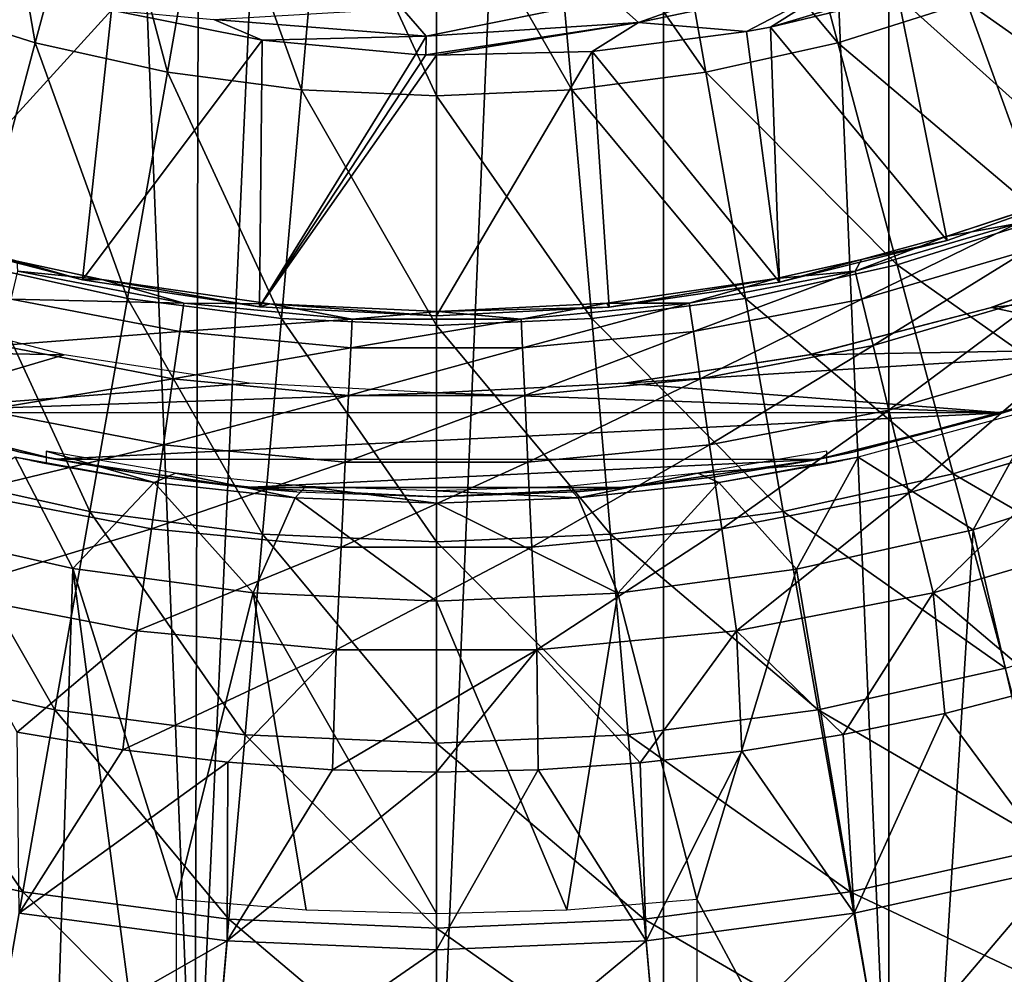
# Model space of a CAD drawing. Header units: millimetres. Extents: x -208 to -25, y 23 to 205.
# Tile 227 of 256: x -121 to -111, y 90 to 100. Entities that reach past the tile are written whole.
import ezdxf

# ---------------------------------------------------------------- set-up
doc = ezdxf.new("R2010")
doc.units = ezdxf.units.MM
doc.header["$LTSCALE"] = 65.185185
for name, color, linetype in [('1', 7, 'CONTINUOUS'), ('2', 7, 'CONTINUOUS'), ('3', 7, 'CONTINUOUS'), ('31', 7, 'CONTINUOUS'), ('32', 7, 'CONTINUOUS'), ('34', 7, 'CONTINUOUS'), ('4', 7, 'CONTINUOUS'), ('5', 7, 'CONTINUOUS'), ('521', 7, 'CONTINUOUS'), ('522', 7, 'CONTINUOUS'), ('524', 7, 'CONTINUOUS'), ('525', 7, 'CONTINUOUS'), ('526', 7, 'CONTINUOUS'), ('527', 7, 'CONTINUOUS'), ('546', 7, 'CONTINUOUS'), ('6', 7, 'CONTINUOUS')]:
    doc.layers.add(name, color=color, linetype=linetype)

msp = doc.modelspace()

# ---------------------------------------------------------------- linework, layer by layer
at = {"layer": '1', "linetype": 'Continuous'}
for points in [[(-109.3432, 96.4645, 4.24), (-111.0782, 95.843, 4.24), (-110.7649, 95.9411, -39.76), (-109.3432, 96.4645, 4.24)], [(-110.7649, 95.9411, -39.76), (-111.0782, 95.843, 4.24), (-112.5237, 95.4665, -23.26), (-110.7649, 95.9411, -39.76)], [(-112.5237, 95.4665, -39.76), (-110.7649, 95.9411, -39.76), (-112.5237, 95.4665, -23.26), (-112.5237, 95.4665, -39.76)], [(-111.0782, 95.843, 4.24), (-112.8649, 95.3955, 4.24), (-112.5237, 95.4665, -23.26), (-111.0782, 95.843, 4.24)], [(-112.5237, 95.4665, -23.26), (-112.8649, 95.3955, 4.24), (-113.8455, 95.2271, -23.26), (-112.5237, 95.4665, -23.26)], [(-112.8649, 95.3955, 4.24), (-114.6831, 95.1254, 4.24), (-113.8455, 95.2271, -23.26), (-112.8649, 95.3955, 4.24)], [(-113.8455, 95.2271, -23.26), (-114.6831, 95.1254, 4.24), (-115.1812, 95.083, -23.26), (-113.8455, 95.2271, -23.26)], [(-114.6831, 95.1254, 4.24), (-116.5237, 95.0348, 4.24), (-115.1812, 95.083, -23.26), (-114.6831, 95.1254, 4.24)], [(-115.1812, 95.083, -23.26), (-116.5237, 95.0348, 4.24), (-116.5237, 95.0348, -23.26), (-115.1812, 95.083, -23.26)]]:
    msp.add_3dface(points, dxfattribs=at)
at = {"layer": '2', "linetype": 'Continuous'}
for points in [[(-122.2739, 95.9383, -39.76), (-120.5237, 95.4665, -39.76), (-121.9821, 95.847, 4.24), (-122.2739, 95.9383, -39.76)], [(-120.5237, 95.4665, -39.76), (-120.5237, 95.4665, -23.26), (-121.9821, 95.847, 4.24), (-120.5237, 95.4665, -39.76)], [(-121.9821, 95.847, 4.24), (-120.5237, 95.4665, -23.26), (-120.1908, 95.3972, 4.24), (-121.9821, 95.847, 4.24)], [(-120.5237, 95.4665, -23.26), (-119.2018, 95.2271, -23.26), (-120.1908, 95.3972, 4.24), (-120.5237, 95.4665, -23.26)], [(-120.1908, 95.3972, 4.24), (-119.2018, 95.2271, -23.26), (-118.3681, 95.1258, 4.24), (-120.1908, 95.3972, 4.24)], [(-119.2018, 95.2271, -23.26), (-117.8662, 95.083, -23.26), (-118.3681, 95.1258, 4.24), (-119.2018, 95.2271, -23.26)], [(-116.5237, 95.0348, -23.26), (-116.5237, 95.0348, 4.24), (-118.3681, 95.1258, 4.24), (-116.5237, 95.0348, -23.26)], [(-117.8662, 95.083, -23.26), (-116.5237, 95.0348, -23.26), (-118.3681, 95.1258, 4.24), (-117.8662, 95.083, -23.26)]]:
    msp.add_3dface(points, dxfattribs=at)
at = {"layer": '3', "linetype": 'Continuous'}
for points in [[(-109.5177, 97.476, -4.76), (-111.2041, 96.8507, -4.76), (-111.1915, 96.8547, 4.24), (-109.5177, 97.476, -4.76)], [(-109.5004, 97.4837, 4.24), (-109.5177, 97.476, -4.76), (-111.1915, 96.8547, 4.24), (-109.5004, 97.4837, 4.24)], [(-111.2041, 96.8507, -4.76), (-112.9464, 96.3991, -4.76), (-112.9389, 96.4008, 4.24), (-111.2041, 96.8507, -4.76)], [(-111.1915, 96.8547, 4.24), (-111.2041, 96.8507, -4.76), (-112.9389, 96.4008, 4.24), (-111.1915, 96.8547, 4.24)], [(-112.9464, 96.3991, -4.76), (-114.7258, 96.1261, -4.76), (-114.7192, 96.1269, 4.24), (-112.9464, 96.3991, -4.76)], [(-112.9389, 96.4008, 4.24), (-112.9464, 96.3991, -4.76), (-114.7192, 96.1269, 4.24), (-112.9389, 96.4008, 4.24)], [(-116.5237, 96.0348, -4.76), (-116.5237, 96.0348, 4.24), (-114.7192, 96.1269, 4.24), (-116.5237, 96.0348, -4.76)], [(-114.7258, 96.1261, -4.76), (-116.5237, 96.0348, -4.76), (-114.7192, 96.1269, 4.24), (-114.7258, 96.1261, -4.76)]]:
    msp.add_3dface(points, dxfattribs=at)
at = {"layer": '31', "linetype": 'Continuous'}
for points in [[(-120.2737, 95.3569, -39.4605), (-119.2355, 95.1731, -39.76), (-120.2737, 95.4745, -26.2556), (-120.2737, 95.3569, -39.4605)], [(-120.2737, 95.4745, -26.2556), (-119.2355, 95.1731, -39.76), (-119.0331, 95.2636, -26.2556), (-120.2737, 95.4745, -26.2556)], [(-120.5737, 95.4178, -39.76), (-119.2355, 95.1731, -39.76), (-120.4963, 95.401, -39.7499), (-120.5737, 95.4178, -39.76)], [(-120.4963, 95.401, -39.7499), (-119.2355, 95.1731, -39.76), (-120.4228, 95.3855, -39.7193), (-120.4963, 95.401, -39.7499)], [(-120.4228, 95.3855, -39.7193), (-119.2355, 95.1731, -39.76), (-120.3615, 95.3731, -39.6721), (-120.4228, 95.3855, -39.7193)], [(-120.3615, 95.3731, -39.6721), (-119.2355, 95.1731, -39.76), (-120.3142, 95.3638, -39.6105), (-120.3615, 95.3731, -39.6721)], [(-120.3142, 95.3638, -39.6105), (-119.2355, 95.1731, -39.76), (-120.2837, 95.3582, -39.5371), (-120.3142, 95.3638, -39.6105)], [(-120.2837, 95.3582, -39.5371), (-119.2355, 95.1731, -39.76), (-120.2737, 95.3569, -39.4605), (-120.2837, 95.3582, -39.5371)], [(-119.2355, 95.1731, -39.76), (-117.8831, 95.0258, -39.76), (-119.0331, 95.2636, -26.2556), (-119.2355, 95.1731, -39.76)], [(-119.0331, 95.2636, -26.2556), (-117.8831, 95.0258, -39.76), (-117.7813, 95.1368, -26.2556), (-119.0331, 95.2636, -26.2556)], [(-117.8831, 95.0258, -39.76), (-116.5237, 94.9766, -39.76), (-117.7813, 95.1368, -26.2556), (-117.8831, 95.0258, -39.76)], [(-116.5237, 94.9766, -39.76), (-116.5237, 95.0944, -26.2556), (-117.7813, 95.1368, -26.2556), (-116.5237, 94.9766, -39.76)]]:
    msp.add_3dface(points, dxfattribs=at)
at = {"layer": '32', "linetype": 'Continuous'}
for points in [[(-111.3677, 94.7199, -148.76), (-109.7056, 87.5729, -148.76), (-109.7135, 95.2463, -148.76), (-111.3677, 94.7199, -148.76)], [(-120.0199, 94.3468, -148.76), (-121.7334, 94.7348, -148.76), (-120.2585, 86.9599, -148.76), (-120.0199, 94.3468, -148.76)], [(-121.7334, 94.7348, -148.76), (-121.4792, 87.1582, -148.76), (-120.2585, 86.9599, -148.76), (-121.7334, 94.7348, -148.76)], [(-113.0658, 94.34, -148.76), (-111.8423, 87.1087, -148.76), (-111.3677, 94.7199, -148.76), (-113.0658, 94.34, -148.76)], [(-111.8423, 87.1087, -148.76), (-109.7056, 87.5729, -148.76), (-111.3677, 94.7199, -148.76), (-111.8423, 87.1087, -148.76)], [(-120.0199, 94.3468, -148.76), (-120.2585, 86.9599, -148.76), (-119.0237, 86.8163, -148.76), (-120.0199, 94.3468, -148.76)], [(-118.2855, 94.114, -148.76), (-120.0199, 94.3468, -148.76), (-119.0237, 91.1726, -148.76), (-118.2855, 94.114, -148.76)], [(-120.0199, 94.3468, -148.76), (-119.0237, 86.8163, -148.76), (-119.0237, 91.1726, -148.76), (-120.0199, 94.3468, -148.76)], [(-113.0658, 94.34, -148.76), (-114.7833, 94.1119, -148.76), (-114.0237, 91.1726, -148.76), (-113.0658, 94.34, -148.76)], [(-111.8423, 87.1087, -148.76), (-113.0658, 94.34, -148.76), (-114.0237, 91.1726, -148.76), (-111.8423, 87.1087, -148.76)], [(-117.7756, 91.0693, -148.76), (-118.2855, 94.114, -148.76), (-119.0237, 91.1726, -148.76), (-117.7756, 91.0693, -148.76)], [(-116.5237, 94.0348, -148.76), (-118.2855, 94.114, -148.76), (-116.5237, 91.0348, -148.76), (-116.5237, 94.0348, -148.76)], [(-116.5237, 91.0348, -148.76), (-118.2855, 94.114, -148.76), (-117.7756, 91.0693, -148.76), (-116.5237, 91.0348, -148.76)], [(-114.7833, 94.1119, -148.76), (-116.5237, 94.0348, -148.76), (-115.2718, 91.0693, -148.76), (-114.7833, 94.1119, -148.76)], [(-114.0237, 91.1726, -148.76), (-114.7833, 94.1119, -148.76), (-115.2718, 91.0693, -148.76), (-114.0237, 91.1726, -148.76)], [(-115.2718, 91.0693, -148.76), (-116.5237, 94.0348, -148.76), (-116.5237, 91.0348, -148.76), (-115.2718, 91.0693, -148.76)], [(-114.0237, 86.8163, -148.76), (-111.8423, 87.1087, -148.76), (-114.0237, 91.1726, -148.76), (-114.0237, 86.8163, -148.76)]]:
    msp.add_3dface(points, dxfattribs=at)
at = {"layer": '34', "linetype": 'Continuous'}
for points in [[(-112.4731, 95.4179, -39.76), (-111.3677, 94.7199, -148.76), (-110.7193, 95.8946, -39.76), (-112.4731, 95.4179, -39.76)], [(-111.3677, 94.7199, -148.76), (-109.7135, 95.2463, -148.76), (-110.7193, 95.8946, -39.76), (-111.3677, 94.7199, -148.76)], [(-112.4731, 95.4179, -39.76), (-113.8118, 95.1731, -39.76), (-113.0658, 94.34, -148.76), (-112.4731, 95.4179, -39.76)], [(-112.4731, 95.4179, -39.76), (-113.0658, 94.34, -148.76), (-111.3677, 94.7199, -148.76), (-112.4731, 95.4179, -39.76)], [(-113.8118, 95.1731, -39.76), (-115.1642, 95.0258, -39.76), (-114.7833, 94.1119, -148.76), (-113.8118, 95.1731, -39.76)], [(-113.8118, 95.1731, -39.76), (-114.7833, 94.1119, -148.76), (-113.0658, 94.34, -148.76), (-113.8118, 95.1731, -39.76)], [(-115.1642, 95.0258, -39.76), (-116.5237, 94.9766, -39.76), (-114.7833, 94.1119, -148.76), (-115.1642, 95.0258, -39.76)], [(-116.5237, 94.9766, -39.76), (-116.5237, 94.0348, -148.76), (-114.7833, 94.1119, -148.76), (-116.5237, 94.9766, -39.76)]]:
    msp.add_3dface(points, dxfattribs=at)
at = {"layer": '4', "linetype": 'Continuous'}
for points in [[(-107.6836, 97.2495, 4.24), (-109.5004, 97.4837, 4.24), (-111.1915, 96.8547, 4.24), (-107.6836, 97.2495, 4.24)], [(-109.3432, 96.4645, 4.24), (-107.6836, 97.2495, 4.24), (-111.1915, 96.8547, 4.24), (-109.3432, 96.4645, 4.24)], [(-121.843, 96.8506, 4.24), (-123.7208, 96.4714, 4.24), (-120.1002, 96.3991, 4.24), (-121.843, 96.8506, 4.24)], [(-109.3432, 96.4645, 4.24), (-111.1915, 96.8547, 4.24), (-112.9389, 96.4008, 4.24), (-109.3432, 96.4645, 4.24)], [(-123.7208, 96.4714, 4.24), (-121.9821, 95.847, 4.24), (-120.1002, 96.3991, 4.24), (-123.7208, 96.4714, 4.24)], [(-111.0782, 95.843, 4.24), (-109.3432, 96.4645, 4.24), (-114.7192, 96.1269, 4.24), (-111.0782, 95.843, 4.24)], [(-109.3432, 96.4645, 4.24), (-112.9389, 96.4008, 4.24), (-114.7192, 96.1269, 4.24), (-109.3432, 96.4645, 4.24)], [(-120.1002, 96.3991, 4.24), (-121.9821, 95.847, 4.24), (-118.3243, 96.1265, 4.24), (-120.1002, 96.3991, 4.24)], [(-121.9821, 95.847, 4.24), (-116.5237, 96.0348, 4.24), (-118.3243, 96.1265, 4.24), (-121.9821, 95.847, 4.24)], [(-116.5237, 96.0348, 4.24), (-111.0782, 95.843, 4.24), (-114.7192, 96.1269, 4.24), (-116.5237, 96.0348, 4.24)], [(-121.9821, 95.847, 4.24), (-111.0782, 95.843, 4.24), (-116.5237, 96.0348, 4.24), (-121.9821, 95.847, 4.24)], [(-111.0782, 95.843, 4.24), (-121.9821, 95.847, 4.24), (-120.1908, 95.3972, 4.24), (-111.0782, 95.843, 4.24)], [(-112.8649, 95.3955, 4.24), (-111.0782, 95.843, 4.24), (-120.1908, 95.3972, 4.24), (-112.8649, 95.3955, 4.24)], [(-112.8649, 95.3955, 4.24), (-120.1908, 95.3972, 4.24), (-118.3681, 95.1258, 4.24), (-112.8649, 95.3955, 4.24)], [(-114.6831, 95.1254, 4.24), (-112.8649, 95.3955, 4.24), (-118.3681, 95.1258, 4.24), (-114.6831, 95.1254, 4.24)], [(-116.5237, 95.0348, 4.24), (-114.6831, 95.1254, 4.24), (-118.3681, 95.1258, 4.24), (-116.5237, 95.0348, 4.24)]]:
    msp.add_3dface(points, dxfattribs=at)
at = {"layer": '5', "linetype": 'Continuous'}
for points in [[(-120.0199, 94.3468, -148.76), (-120.5737, 95.4178, -39.76), (-121.7334, 94.7348, -148.76), (-120.0199, 94.3468, -148.76)], [(-119.2355, 95.1731, -39.76), (-120.5737, 95.4178, -39.76), (-120.0199, 94.3468, -148.76), (-119.2355, 95.1731, -39.76)], [(-118.2855, 94.114, -148.76), (-119.2355, 95.1731, -39.76), (-120.0199, 94.3468, -148.76), (-118.2855, 94.114, -148.76)], [(-117.8831, 95.0258, -39.76), (-119.2355, 95.1731, -39.76), (-118.2855, 94.114, -148.76), (-117.8831, 95.0258, -39.76)], [(-116.5237, 94.0348, -148.76), (-117.8831, 95.0258, -39.76), (-118.2855, 94.114, -148.76), (-116.5237, 94.0348, -148.76)], [(-116.5237, 94.9766, -39.76), (-117.8831, 95.0258, -39.76), (-116.5237, 94.0348, -148.76), (-116.5237, 94.9766, -39.76)]]:
    msp.add_3dface(points, dxfattribs=at)
at = {"layer": '521', "linetype": 'Continuous'}
for points in [[(-111.6182, 97.4988, 10.3214), (-110.0846, 98.042, 10.3214), (-111.6273, 97.5376, 11.8717), (-111.6182, 97.4988, 10.3214)], [(-111.6273, 97.5376, 11.8717), (-110.0846, 98.042, 10.3214), (-110.8342, 97.7981, 11.8717), (-111.6273, 97.5376, 11.8717)], [(-121.6136, 97.5556, 10.3214), (-119.9267, 97.12, 10.3214), (-121.3573, 97.5188, 11.8717), (-121.6136, 97.5556, 10.3214)], [(-121.3573, 97.5188, 11.8717), (-119.9267, 97.12, 10.3214), (-120.553, 97.3012, 11.8717), (-121.3573, 97.5188, 11.8717)], [(-113.2272, 97.0986, 10.3214), (-111.6182, 97.4988, 10.3214), (-112.4402, 97.3145, 11.8717), (-113.2272, 97.0986, 10.3214)], [(-112.4402, 97.3145, 11.8717), (-111.6182, 97.4988, 10.3214), (-111.6273, 97.5376, 11.8717), (-112.4402, 97.3145, 11.8717)], [(-120.553, 97.3012, 11.8717), (-119.9267, 97.12, 10.3214), (-119.7406, 97.1236, 11.8717), (-120.553, 97.3012, 11.8717)], [(-113.2599, 97.1327, 11.8717), (-113.2272, 97.0986, 10.3214), (-112.4402, 97.3145, 11.8717), (-113.2599, 97.1327, 11.8717)], [(-119.9267, 97.12, 10.3214), (-118.226, 96.8615, 10.3214), (-119.7406, 97.1236, 11.8717), (-119.9267, 97.12, 10.3214)], [(-119.7406, 97.1236, 11.8717), (-118.226, 96.8615, 10.3214), (-118.126, 96.8917, 11.8717), (-119.7406, 97.1236, 11.8717)], [(-114.886, 96.8951, 11.8717), (-114.8661, 96.857, 10.3214), (-113.2599, 97.1327, 11.8717), (-114.886, 96.8951, 11.8717)], [(-114.8661, 96.857, 10.3214), (-113.2272, 97.0986, 10.3214), (-113.2599, 97.1327, 11.8717), (-114.8661, 96.857, 10.3214)], [(-118.226, 96.8615, 10.3214), (-116.5237, 96.7761, 10.3214), (-118.126, 96.8917, 11.8717), (-118.226, 96.8615, 10.3214)], [(-118.126, 96.8917, 11.8717), (-116.5237, 96.7761, 10.3214), (-116.5085, 96.8159, 11.8717), (-118.126, 96.8917, 11.8717)], [(-116.5085, 96.8159, 11.8717), (-114.8661, 96.857, 10.3214), (-114.886, 96.8951, 11.8717), (-116.5085, 96.8159, 11.8717)], [(-116.5237, 96.7761, 10.3214), (-114.8661, 96.857, 10.3214), (-116.5085, 96.8159, 11.8717), (-116.5237, 96.7761, 10.3214)]]:
    msp.add_3dface(points, dxfattribs=at)
at = {"layer": '522', "linetype": 'Continuous'}
for points in [[(-120.379, 99.3966, 73.9409), (-120.826, 101.9643, 75.0872), (-121.6183, 99.7874, 73.9409), (-120.379, 99.3966, 73.9409)], [(-119.7794, 101.6343, 75.0872), (-120.826, 101.9643, 75.0872), (-120.379, 99.3966, 73.9409), (-119.7794, 101.6343, 75.0872)], [(-119.1103, 99.1153, 73.9409), (-119.7794, 101.6343, 75.0872), (-120.379, 99.3966, 73.9409), (-119.1103, 99.1153, 73.9409)], [(-118.708, 101.3968, 75.0872), (-119.7794, 101.6343, 75.0872), (-119.1103, 99.1153, 73.9409), (-118.708, 101.3968, 75.0872)], [(-113.2679, 101.6343, 75.0872), (-114.3393, 101.3968, 75.0872), (-112.6683, 99.3966, 73.9409), (-113.2679, 101.6343, 75.0872)], [(-111.429, 99.7874, 73.9409), (-113.2679, 101.6343, 75.0872), (-112.6683, 99.3966, 73.9409), (-111.429, 99.7874, 73.9409)], [(-117.8219, 98.9457, 73.9409), (-118.708, 101.3968, 75.0872), (-119.1103, 99.1153, 73.9409), (-117.8219, 98.9457, 73.9409)], [(-117.62, 101.2535, 75.0872), (-118.708, 101.3968, 75.0872), (-117.8219, 98.9457, 73.9409), (-117.62, 101.2535, 75.0872)], [(-114.3393, 101.3968, 75.0872), (-115.4273, 101.2535, 75.0872), (-113.937, 99.1153, 73.9409), (-114.3393, 101.3968, 75.0872)], [(-112.6683, 99.3966, 73.9409), (-114.3393, 101.3968, 75.0872), (-113.937, 99.1153, 73.9409), (-112.6683, 99.3966, 73.9409)], [(-116.5237, 98.889, 73.9409), (-117.62, 101.2535, 75.0872), (-117.8219, 98.9457, 73.9409), (-116.5237, 98.889, 73.9409)], [(-116.5237, 101.2056, 75.0872), (-117.62, 101.2535, 75.0872), (-116.5237, 98.889, 73.9409), (-116.5237, 101.2056, 75.0872)], [(-115.4273, 101.2535, 75.0872), (-116.5237, 101.2056, 75.0872), (-115.2254, 98.9457, 73.9409), (-115.4273, 101.2535, 75.0872)], [(-113.937, 99.1153, 73.9409), (-115.4273, 101.2535, 75.0872), (-115.2254, 98.9457, 73.9409), (-113.937, 99.1153, 73.9409)], [(-115.2254, 98.9457, 73.9409), (-116.5237, 101.2056, 75.0872), (-116.5237, 98.889, 73.9409), (-115.2254, 98.9457, 73.9409)], [(-110.2284, 100.2847, 73.9409), (-111.429, 99.7874, 73.9409), (-109.296, 98.2851, 72.5944), (-110.2284, 100.2847, 73.9409)], [(-120.379, 99.3966, 73.9409), (-121.6183, 99.7874, 73.9409), (-120.95, 97.2655, 72.5944), (-120.379, 99.3966, 73.9409)], [(-111.429, 99.7874, 73.9409), (-112.6683, 99.3966, 73.9409), (-110.6744, 97.7141, 72.5944), (-111.429, 99.7874, 73.9409)], [(-109.296, 98.2851, 72.5944), (-111.429, 99.7874, 73.9409), (-110.6744, 97.7141, 72.5944), (-109.296, 98.2851, 72.5944)], [(-119.4934, 96.9426, 72.5944), (-120.379, 99.3966, 73.9409), (-120.95, 97.2655, 72.5944), (-119.4934, 96.9426, 72.5944)], [(-119.1103, 99.1153, 73.9409), (-120.379, 99.3966, 73.9409), (-119.4934, 96.9426, 72.5944), (-119.1103, 99.1153, 73.9409)], [(-112.6683, 99.3966, 73.9409), (-113.937, 99.1153, 73.9409), (-112.0973, 97.2655, 72.5944), (-112.6683, 99.3966, 73.9409)], [(-110.6744, 97.7141, 72.5944), (-112.6683, 99.3966, 73.9409), (-112.0973, 97.2655, 72.5944), (-110.6744, 97.7141, 72.5944)], [(-118.0142, 96.7478, 72.5944), (-119.1103, 99.1153, 73.9409), (-119.4934, 96.9426, 72.5944), (-118.0142, 96.7478, 72.5944)], [(-117.8219, 98.9457, 73.9409), (-119.1103, 99.1153, 73.9409), (-118.0142, 96.7478, 72.5944), (-117.8219, 98.9457, 73.9409)], [(-113.937, 99.1153, 73.9409), (-115.2254, 98.9457, 73.9409), (-113.5539, 96.9426, 72.5944), (-113.937, 99.1153, 73.9409)], [(-112.0973, 97.2655, 72.5944), (-113.937, 99.1153, 73.9409), (-113.5539, 96.9426, 72.5944), (-112.0973, 97.2655, 72.5944)], [(-116.5237, 96.6828, 72.5944), (-117.8219, 98.9457, 73.9409), (-118.0142, 96.7478, 72.5944), (-116.5237, 96.6828, 72.5944)], [(-116.5237, 98.889, 73.9409), (-117.8219, 98.9457, 73.9409), (-116.5237, 96.6828, 72.5944), (-116.5237, 98.889, 73.9409)], [(-115.2254, 98.9457, 73.9409), (-116.5237, 98.889, 73.9409), (-115.0331, 96.7478, 72.5944), (-115.2254, 98.9457, 73.9409)], [(-115.0331, 96.7478, 72.5944), (-116.5237, 98.889, 73.9409), (-116.5237, 96.6828, 72.5944), (-115.0331, 96.7478, 72.5944)], [(-113.5539, 96.9426, 72.5944), (-115.2254, 98.9457, 73.9409), (-115.0331, 96.7478, 72.5944), (-113.5539, 96.9426, 72.5944)], [(-110.6744, 97.7141, 72.5944), (-112.0973, 97.2655, 72.5944), (-109.9635, 95.7608, 71.0583), (-110.6744, 97.7141, 72.5944)], [(-119.8544, 94.8955, 71.0583), (-120.95, 97.2655, 72.5944), (-121.488, 95.2576, 71.0583), (-119.8544, 94.8955, 71.0583)], [(-119.4934, 96.9426, 72.5944), (-120.95, 97.2655, 72.5944), (-119.8544, 94.8955, 71.0583), (-119.4934, 96.9426, 72.5944)], [(-112.0973, 97.2655, 72.5944), (-113.5539, 96.9426, 72.5944), (-111.5593, 95.2576, 71.0583), (-112.0973, 97.2655, 72.5944)], [(-109.9635, 95.7608, 71.0583), (-112.0973, 97.2655, 72.5944), (-111.5593, 95.2576, 71.0583), (-109.9635, 95.7608, 71.0583)], [(-118.1954, 94.6771, 71.0583), (-119.4934, 96.9426, 72.5944), (-119.8544, 94.8955, 71.0583), (-118.1954, 94.6771, 71.0583)], [(-118.0142, 96.7478, 72.5944), (-119.4934, 96.9426, 72.5944), (-118.1954, 94.6771, 71.0583), (-118.0142, 96.7478, 72.5944)], [(-113.5539, 96.9426, 72.5944), (-115.0331, 96.7478, 72.5944), (-113.193, 94.8955, 71.0583), (-113.5539, 96.9426, 72.5944)], [(-111.5593, 95.2576, 71.0583), (-113.5539, 96.9426, 72.5944), (-113.193, 94.8955, 71.0583), (-111.5593, 95.2576, 71.0583)], [(-116.5237, 94.6041, 71.0583), (-118.0142, 96.7478, 72.5944), (-118.1954, 94.6771, 71.0583), (-116.5237, 94.6041, 71.0583)], [(-116.5237, 96.6828, 72.5944), (-118.0142, 96.7478, 72.5944), (-116.5237, 94.6041, 71.0583), (-116.5237, 96.6828, 72.5944)], [(-115.0331, 96.7478, 72.5944), (-116.5237, 96.6828, 72.5944), (-114.852, 94.6771, 71.0583), (-115.0331, 96.7478, 72.5944)], [(-113.193, 94.8955, 71.0583), (-115.0331, 96.7478, 72.5944), (-114.852, 94.6771, 71.0583), (-113.193, 94.8955, 71.0583)], [(-114.852, 94.6771, 71.0583), (-116.5237, 96.6828, 72.5944), (-116.5237, 94.6041, 71.0583), (-114.852, 94.6771, 71.0583)], [(-109.9635, 95.7608, 71.0583), (-111.5593, 95.2576, 71.0583), (-109.3017, 93.9427, 69.3445), (-109.9635, 95.7608, 71.0583)], [(-120.1904, 92.99, 69.3445), (-121.488, 95.2576, 71.0583), (-121.9888, 93.3887, 69.3445), (-120.1904, 92.99, 69.3445)], [(-119.8544, 94.8955, 71.0583), (-121.488, 95.2576, 71.0583), (-120.1904, 92.99, 69.3445), (-119.8544, 94.8955, 71.0583)], [(-111.5593, 95.2576, 71.0583), (-113.193, 94.8955, 71.0583), (-111.0585, 93.3887, 69.3445), (-111.5593, 95.2576, 71.0583)], [(-109.3017, 93.9427, 69.3445), (-111.5593, 95.2576, 71.0583), (-111.0585, 93.3887, 69.3445), (-109.3017, 93.9427, 69.3445)], [(-118.364, 92.7496, 69.3445), (-119.8544, 94.8955, 71.0583), (-120.1904, 92.99, 69.3445), (-118.364, 92.7496, 69.3445)], [(-118.1954, 94.6771, 71.0583), (-119.8544, 94.8955, 71.0583), (-118.364, 92.7496, 69.3445), (-118.1954, 94.6771, 71.0583)], [(-113.193, 94.8955, 71.0583), (-114.852, 94.6771, 71.0583), (-112.857, 92.99, 69.3445), (-113.193, 94.8955, 71.0583)], [(-111.0585, 93.3887, 69.3445), (-113.193, 94.8955, 71.0583), (-112.857, 92.99, 69.3445), (-111.0585, 93.3887, 69.3445)], [(-116.5237, 92.6692, 69.3445), (-118.1954, 94.6771, 71.0583), (-118.364, 92.7496, 69.3445), (-116.5237, 92.6692, 69.3445)], [(-116.5237, 94.6041, 71.0583), (-118.1954, 94.6771, 71.0583), (-116.5237, 92.6692, 69.3445), (-116.5237, 94.6041, 71.0583)], [(-114.852, 94.6771, 71.0583), (-116.5237, 94.6041, 71.0583), (-114.6833, 92.7496, 69.3445), (-114.852, 94.6771, 71.0583)], [(-112.857, 92.99, 69.3445), (-114.852, 94.6771, 71.0583), (-114.6833, 92.7496, 69.3445), (-112.857, 92.99, 69.3445)], [(-114.6833, 92.7496, 69.3445), (-116.5237, 94.6041, 71.0583), (-116.5237, 92.6692, 69.3445), (-114.6833, 92.7496, 69.3445)], [(-120.4987, 91.2411, 67.4665), (-121.9888, 93.3887, 69.3445), (-122.4484, 91.6734, 67.4665), (-120.4987, 91.2411, 67.4665)], [(-120.1904, 92.99, 69.3445), (-121.9888, 93.3887, 69.3445), (-120.4987, 91.2411, 67.4665), (-120.1904, 92.99, 69.3445)], [(-111.0585, 93.3887, 69.3445), (-112.857, 92.99, 69.3445), (-110.5989, 91.6734, 67.4665), (-111.0585, 93.3887, 69.3445)], [(-110.6804, 93.2052, 27.6165), (-110.5448, 91.4716, 29.4664), (-111.6412, 92.9564, 27.6164), (-110.6804, 93.2052, 27.6165)], [(-118.5188, 90.9805, 67.4665), (-120.1904, 92.99, 69.3445), (-120.4987, 91.2411, 67.4665), (-118.5188, 90.9805, 67.4665)], [(-118.364, 92.7496, 69.3445), (-120.1904, 92.99, 69.3445), (-118.5188, 90.9805, 67.4665), (-118.364, 92.7496, 69.3445)], [(-112.857, 92.99, 69.3445), (-114.6833, 92.7496, 69.3445), (-112.5486, 91.2411, 67.4665), (-112.857, 92.99, 69.3445)], [(-110.5989, 91.6734, 67.4665), (-112.857, 92.99, 69.3445), (-112.5486, 91.2411, 67.4665), (-110.5989, 91.6734, 67.4665)], [(-111.6412, 92.9564, 27.6164), (-112.5123, 91.0354, 29.4664), (-112.6167, 92.7515, 27.6164), (-111.6412, 92.9564, 27.6164)], [(-110.5448, 91.4716, 29.4664), (-112.5123, 91.0354, 29.4664), (-111.6412, 92.9564, 27.6164), (-110.5448, 91.4716, 29.4664)], [(-119.5392, 92.6053, 27.6164), (-120.535, 91.0354, 29.4664), (-120.5526, 92.7745, 27.6164), (-119.5392, 92.6053, 27.6164)], [(-116.5237, 90.8934, 67.4665), (-118.364, 92.7496, 69.3445), (-118.5188, 90.9805, 67.4665), (-116.5237, 90.8934, 67.4665)], [(-116.5237, 92.6692, 69.3445), (-118.364, 92.7496, 69.3445), (-116.5237, 90.8934, 67.4665), (-116.5237, 92.6692, 69.3445)], [(-114.6833, 92.7496, 69.3445), (-116.5237, 92.6692, 69.3445), (-114.5285, 90.9805, 67.4665), (-114.6833, 92.7496, 69.3445)], [(-112.5486, 91.2411, 67.4665), (-114.6833, 92.7496, 69.3445), (-114.5285, 90.9805, 67.4665), (-112.5486, 91.2411, 67.4665)], [(-112.6167, 92.7515, 27.6164), (-112.5123, 91.0354, 29.4664), (-113.5918, 92.5936, 27.6164), (-112.6167, 92.7515, 27.6164)], [(-114.5285, 90.9805, 67.4665), (-116.5237, 92.6692, 69.3445), (-116.5237, 90.8934, 67.4665), (-114.5285, 90.9805, 67.4665)], [(-118.5297, 92.486, 27.6164), (-120.535, 91.0354, 29.4664), (-119.5392, 92.6053, 27.6164), (-118.5297, 92.486, 27.6164)], [(-113.5918, 92.5936, 27.6164), (-114.5103, 90.7724, 29.4664), (-114.5682, 92.4813, 27.6164), (-113.5918, 92.5936, 27.6164)], [(-112.5123, 91.0354, 29.4664), (-114.5103, 90.7724, 29.4664), (-113.5918, 92.5936, 27.6164), (-112.5123, 91.0354, 29.4664)], [(-118.537, 90.7724, 29.4664), (-120.535, 91.0354, 29.4664), (-118.5297, 92.486, 27.6164), (-118.537, 90.7724, 29.4664)], [(-117.5238, 92.4151, 27.6164), (-118.537, 90.7724, 29.4664), (-118.5297, 92.486, 27.6164), (-117.5238, 92.4151, 27.6164)], [(-114.5682, 92.4813, 27.6164), (-114.5103, 90.7724, 29.4664), (-115.5462, 92.4141, 27.6164), (-114.5682, 92.4813, 27.6164)], [(-116.5237, 92.3917, 27.6165), (-118.537, 90.7724, 29.4664), (-117.5238, 92.4151, 27.6164), (-116.5237, 92.3917, 27.6165)], [(-116.5237, 90.6845, 29.4664), (-118.537, 90.7724, 29.4664), (-116.5237, 92.3917, 27.6165), (-116.5237, 90.6845, 29.4664)], [(-114.5103, 90.7724, 29.4664), (-116.5237, 90.6845, 29.4664), (-115.5462, 92.4141, 27.6164), (-114.5103, 90.7724, 29.4664)], [(-115.5462, 92.4141, 27.6164), (-116.5237, 90.6845, 29.4664), (-116.5237, 92.3917, 27.6165), (-115.5462, 92.4141, 27.6164)], [(-120.4987, 91.2411, 67.4665), (-122.4484, 91.6734, 67.4665), (-120.7771, 89.6625, 65.439), (-120.4987, 91.2411, 67.4665)], [(-110.5989, 91.6734, 67.4665), (-112.5486, 91.2411, 67.4665), (-110.184, 90.125, 65.439), (-110.5989, 91.6734, 67.4665)], [(-110.5448, 91.4716, 29.4664), (-112.2379, 89.4788, 31.5115), (-112.5123, 91.0354, 29.4664), (-110.5448, 91.4716, 29.4664)], [(-110.1358, 89.9448, 31.5115), (-112.2379, 89.4788, 31.5115), (-110.5448, 91.4716, 29.4664), (-110.1358, 89.9448, 31.5115)], [(-118.6585, 89.3836, 65.439), (-120.4987, 91.2411, 67.4665), (-120.7771, 89.6625, 65.439), (-118.6585, 89.3836, 65.439)], [(-118.5188, 90.9805, 67.4665), (-120.4987, 91.2411, 67.4665), (-118.6585, 89.3836, 65.439), (-118.5188, 90.9805, 67.4665)], [(-112.5486, 91.2411, 67.4665), (-114.5285, 90.9805, 67.4665), (-112.2702, 89.6625, 65.439), (-112.5486, 91.2411, 67.4665)], [(-110.184, 90.125, 65.439), (-112.5486, 91.2411, 67.4665), (-112.2702, 89.6625, 65.439), (-110.184, 90.125, 65.439)], [(-118.537, 90.7724, 29.4664), (-120.8095, 89.4788, 31.5115), (-120.535, 91.0354, 29.4664), (-118.537, 90.7724, 29.4664)], [(-112.5123, 91.0354, 29.4664), (-114.3726, 89.1978, 31.5115), (-114.5103, 90.7724, 29.4664), (-112.5123, 91.0354, 29.4664)], [(-112.2379, 89.4788, 31.5115), (-114.3726, 89.1978, 31.5115), (-112.5123, 91.0354, 29.4664), (-112.2379, 89.4788, 31.5115)], [(-116.5237, 89.2904, 65.439), (-118.5188, 90.9805, 67.4665), (-118.6585, 89.3836, 65.439), (-116.5237, 89.2904, 65.439)], [(-116.5237, 90.8934, 67.4665), (-118.5188, 90.9805, 67.4665), (-116.5237, 89.2904, 65.439), (-116.5237, 90.8934, 67.4665)], [(-114.5285, 90.9805, 67.4665), (-116.5237, 90.8934, 67.4665), (-114.3888, 89.3836, 65.439), (-114.5285, 90.9805, 67.4665)], [(-112.2702, 89.6625, 65.439), (-114.5285, 90.9805, 67.4665), (-114.3888, 89.3836, 65.439), (-112.2702, 89.6625, 65.439)], [(-114.3888, 89.3836, 65.439), (-116.5237, 90.8934, 67.4665), (-116.5237, 89.2904, 65.439), (-114.3888, 89.3836, 65.439)], [(-118.6748, 89.1978, 31.5115), (-120.8095, 89.4788, 31.5115), (-118.537, 90.7724, 29.4664), (-118.6748, 89.1978, 31.5115)], [(-116.5237, 90.6845, 29.4664), (-118.6748, 89.1978, 31.5115), (-118.537, 90.7724, 29.4664), (-116.5237, 90.6845, 29.4664)], [(-114.3726, 89.1978, 31.5115), (-116.5237, 89.1039, 31.5115), (-114.5103, 90.7724, 29.4664), (-114.3726, 89.1978, 31.5115)], [(-114.5103, 90.7724, 29.4664), (-116.5237, 89.1039, 31.5115), (-116.5237, 90.6845, 29.4664), (-114.5103, 90.7724, 29.4664)], [(-116.5237, 89.1039, 31.5115), (-118.6748, 89.1978, 31.5115), (-116.5237, 90.6845, 29.4664), (-116.5237, 89.1039, 31.5115)]]:
    msp.add_3dface(points, dxfattribs=at)
at = {"layer": '524', "linetype": 'Continuous'}
for points in [[(-111.6273, 97.5376, 11.8717), (-110.8342, 97.7981, 11.8717), (-110.9437, 97.6626, 14.2233), (-111.6273, 97.5376, 11.8717)], [(-112.5015, 97.2052, 14.2233), (-111.6273, 97.5376, 11.8717), (-110.9437, 97.6626, 14.2233), (-112.5015, 97.2052, 14.2233)], [(-112.5015, 97.2052, 14.2233), (-110.9437, 97.6626, 14.2233), (-112.4363, 96.9365, 16.5747), (-112.5015, 97.2052, 14.2233)], [(-112.4363, 96.9365, 16.5747), (-110.9437, 97.6626, 14.2233), (-110.8533, 97.4013, 16.5747), (-112.4363, 96.9365, 16.5747)], [(-112.4402, 97.3145, 11.8717), (-111.6273, 97.5376, 11.8717), (-112.5015, 97.2052, 14.2233), (-112.4402, 97.3145, 11.8717)], [(-112.4363, 96.9365, 16.5747), (-110.8533, 97.4013, 16.5747), (-112.3279, 96.4898, 18.8973), (-112.4363, 96.9365, 16.5747)], [(-110.8533, 97.4013, 16.5747), (-110.7029, 96.9669, 18.8973), (-112.3279, 96.4898, 18.8973), (-110.8533, 97.4013, 16.5747)], [(-120.553, 97.3012, 11.8717), (-119.7406, 97.1236, 11.8717), (-120.5459, 97.2052, 14.2233), (-120.553, 97.3012, 11.8717)], [(-113.2599, 97.1327, 11.8717), (-112.4402, 97.3145, 11.8717), (-112.5015, 97.2052, 14.2233), (-113.2599, 97.1327, 11.8717)], [(-120.5459, 97.2052, 14.2233), (-118.9516, 96.8979, 14.2233), (-120.611, 96.9365, 16.5747), (-120.5459, 97.2052, 14.2233)], [(-120.5459, 97.2052, 14.2233), (-119.7406, 97.1236, 11.8717), (-118.9516, 96.8979, 14.2233), (-120.5459, 97.2052, 14.2233)], [(-114.0957, 96.8979, 14.2233), (-113.2599, 97.1327, 11.8717), (-112.5015, 97.2052, 14.2233), (-114.0957, 96.8979, 14.2233)], [(-114.0957, 96.8979, 14.2233), (-112.5015, 97.2052, 14.2233), (-114.0563, 96.6242, 16.5747), (-114.0957, 96.8979, 14.2233)], [(-114.0563, 96.6242, 16.5747), (-112.5015, 97.2052, 14.2233), (-112.4363, 96.9365, 16.5747), (-114.0563, 96.6242, 16.5747)], [(-119.7406, 97.1236, 11.8717), (-118.126, 96.8917, 11.8717), (-118.9516, 96.8979, 14.2233), (-119.7406, 97.1236, 11.8717)], [(-114.886, 96.8951, 11.8717), (-113.2599, 97.1327, 11.8717), (-114.0957, 96.8979, 14.2233), (-114.886, 96.8951, 11.8717)], [(-120.611, 96.9365, 16.5747), (-118.991, 96.6242, 16.5747), (-120.7194, 96.4898, 18.8973), (-120.611, 96.9365, 16.5747)], [(-120.611, 96.9365, 16.5747), (-118.9516, 96.8979, 14.2233), (-118.991, 96.6242, 16.5747), (-120.611, 96.9365, 16.5747)], [(-118.9516, 96.8979, 14.2233), (-117.3354, 96.7436, 14.2233), (-118.991, 96.6242, 16.5747), (-118.9516, 96.8979, 14.2233)], [(-118.9516, 96.8979, 14.2233), (-118.126, 96.8917, 11.8717), (-117.3354, 96.7436, 14.2233), (-118.9516, 96.8979, 14.2233)], [(-118.126, 96.8917, 11.8717), (-116.5085, 96.8159, 11.8717), (-117.3354, 96.7436, 14.2233), (-118.126, 96.8917, 11.8717)], [(-116.5085, 96.8159, 11.8717), (-114.886, 96.8951, 11.8717), (-115.7119, 96.7436, 14.2233), (-116.5085, 96.8159, 11.8717)], [(-115.7119, 96.7436, 14.2233), (-114.886, 96.8951, 11.8717), (-114.0957, 96.8979, 14.2233), (-115.7119, 96.7436, 14.2233)], [(-115.7119, 96.7436, 14.2233), (-114.0957, 96.8979, 14.2233), (-115.6987, 96.4674, 16.5747), (-115.7119, 96.7436, 14.2233)], [(-115.6987, 96.4674, 16.5747), (-114.0957, 96.8979, 14.2233), (-114.0563, 96.6242, 16.5747), (-115.6987, 96.4674, 16.5747)], [(-114.0563, 96.6242, 16.5747), (-112.4363, 96.9365, 16.5747), (-113.9909, 96.1692, 18.8973), (-114.0563, 96.6242, 16.5747)], [(-112.4363, 96.9365, 16.5747), (-112.3279, 96.4898, 18.8973), (-113.9909, 96.1692, 18.8973), (-112.4363, 96.9365, 16.5747)], [(-110.7029, 96.9669, 18.8973), (-112.177, 95.8678, 21.1767), (-112.3279, 96.4898, 18.8973), (-110.7029, 96.9669, 18.8973)], [(-110.4936, 96.3621, 21.1767), (-112.177, 95.8678, 21.1767), (-110.7029, 96.9669, 18.8973), (-110.4936, 96.3621, 21.1767)], [(-117.3354, 96.7436, 14.2233), (-116.5085, 96.8159, 11.8717), (-115.7119, 96.7436, 14.2233), (-117.3354, 96.7436, 14.2233)], [(-118.991, 96.6242, 16.5747), (-117.3354, 96.7436, 14.2233), (-117.3486, 96.4674, 16.5747), (-118.991, 96.6242, 16.5747)], [(-117.3354, 96.7436, 14.2233), (-115.7119, 96.7436, 14.2233), (-117.3486, 96.4674, 16.5747), (-117.3354, 96.7436, 14.2233)], [(-117.3486, 96.4674, 16.5747), (-115.7119, 96.7436, 14.2233), (-115.6987, 96.4674, 16.5747), (-117.3486, 96.4674, 16.5747)], [(-118.991, 96.6242, 16.5747), (-119.0564, 96.1692, 18.8973), (-120.7194, 96.4898, 18.8973), (-118.991, 96.6242, 16.5747)], [(-118.991, 96.6242, 16.5747), (-117.3486, 96.4674, 16.5747), (-119.0564, 96.1692, 18.8973), (-118.991, 96.6242, 16.5747)], [(-115.6987, 96.4674, 16.5747), (-114.0563, 96.6242, 16.5747), (-115.6769, 96.0083, 18.8973), (-115.6987, 96.4674, 16.5747)], [(-114.0563, 96.6242, 16.5747), (-113.9909, 96.1692, 18.8973), (-115.6769, 96.0083, 18.8973), (-114.0563, 96.6242, 16.5747)], [(-119.0564, 96.1692, 18.8973), (-120.8703, 95.8678, 21.1767), (-120.7194, 96.4898, 18.8973), (-119.0564, 96.1692, 18.8973)], [(-117.3486, 96.4674, 16.5747), (-117.3705, 96.0083, 18.8973), (-119.0564, 96.1692, 18.8973), (-117.3486, 96.4674, 16.5747)], [(-117.3486, 96.4674, 16.5747), (-115.6987, 96.4674, 16.5747), (-117.3705, 96.0083, 18.8973), (-117.3486, 96.4674, 16.5747)], [(-115.6987, 96.4674, 16.5747), (-115.6769, 96.0083, 18.8973), (-117.3705, 96.0083, 18.8973), (-115.6987, 96.4674, 16.5747)], [(-112.3279, 96.4898, 18.8973), (-113.8998, 95.5357, 21.1767), (-113.9909, 96.1692, 18.8973), (-112.3279, 96.4898, 18.8973)], [(-112.177, 95.8678, 21.1767), (-113.8998, 95.5357, 21.1767), (-112.3279, 96.4898, 18.8973), (-112.177, 95.8678, 21.1767)], [(-110.4936, 96.3621, 21.1767), (-111.9845, 95.0743, 23.3991), (-112.177, 95.8678, 21.1767), (-110.4936, 96.3621, 21.1767)], [(-110.2266, 95.5905, 23.3991), (-111.9845, 95.0743, 23.3991), (-110.4936, 96.3621, 21.1767), (-110.2266, 95.5905, 23.3991)], [(-119.1475, 95.5357, 21.1767), (-120.8703, 95.8678, 21.1767), (-119.0564, 96.1692, 18.8973), (-119.1475, 95.5357, 21.1767)], [(-117.3705, 96.0083, 18.8973), (-119.1475, 95.5357, 21.1767), (-119.0564, 96.1692, 18.8973), (-117.3705, 96.0083, 18.8973)], [(-113.9909, 96.1692, 18.8973), (-115.6464, 95.369, 21.1767), (-115.6769, 96.0083, 18.8973), (-113.9909, 96.1692, 18.8973)], [(-113.8998, 95.5357, 21.1767), (-115.6464, 95.369, 21.1767), (-113.9909, 96.1692, 18.8973), (-113.8998, 95.5357, 21.1767)], [(-117.4009, 95.369, 21.1767), (-119.1475, 95.5357, 21.1767), (-117.3705, 96.0083, 18.8973), (-117.4009, 95.369, 21.1767)], [(-115.6464, 95.369, 21.1767), (-117.4009, 95.369, 21.1767), (-115.6769, 96.0083, 18.8973), (-115.6464, 95.369, 21.1767)], [(-115.6769, 96.0083, 18.8973), (-117.4009, 95.369, 21.1767), (-117.3705, 96.0083, 18.8973), (-115.6769, 96.0083, 18.8973)], [(-119.1475, 95.5357, 21.1767), (-121.0628, 95.0743, 23.3991), (-120.8703, 95.8678, 21.1767), (-119.1475, 95.5357, 21.1767)], [(-112.177, 95.8678, 21.1767), (-113.7836, 94.7276, 23.3991), (-113.8998, 95.5357, 21.1767), (-112.177, 95.8678, 21.1767)], [(-111.9845, 95.0743, 23.3991), (-113.7836, 94.7276, 23.3991), (-112.177, 95.8678, 21.1767), (-111.9845, 95.0743, 23.3991)], [(-110.2266, 95.5905, 23.3991), (-111.7516, 94.1143, 25.5508), (-111.9845, 95.0743, 23.3991), (-110.2266, 95.5905, 23.3991)], [(-109.9034, 94.657, 25.5508), (-111.7516, 94.1143, 25.5508), (-110.2266, 95.5905, 23.3991), (-109.9034, 94.657, 25.5508)], [(-119.2637, 94.7276, 23.3991), (-121.0628, 95.0743, 23.3991), (-119.1475, 95.5357, 21.1767), (-119.2637, 94.7276, 23.3991)], [(-117.4009, 95.369, 21.1767), (-119.2637, 94.7276, 23.3991), (-119.1475, 95.5357, 21.1767), (-117.4009, 95.369, 21.1767)], [(-113.8998, 95.5357, 21.1767), (-115.6076, 94.5534, 23.3991), (-115.6464, 95.369, 21.1767), (-113.8998, 95.5357, 21.1767)], [(-113.7836, 94.7276, 23.3991), (-115.6076, 94.5534, 23.3991), (-113.8998, 95.5357, 21.1767), (-113.7836, 94.7276, 23.3991)], [(-117.4398, 94.5534, 23.3991), (-119.2637, 94.7276, 23.3991), (-117.4009, 95.369, 21.1767), (-117.4398, 94.5534, 23.3991)], [(-115.6076, 94.5534, 23.3991), (-117.4398, 94.5534, 23.3991), (-115.6464, 95.369, 21.1767), (-115.6076, 94.5534, 23.3991)], [(-115.6464, 95.369, 21.1767), (-117.4398, 94.5534, 23.3991), (-117.4009, 95.369, 21.1767), (-115.6464, 95.369, 21.1767)], [(-119.2637, 94.7276, 23.3991), (-121.2957, 94.1143, 25.5508), (-121.0628, 95.0743, 23.3991), (-119.2637, 94.7276, 23.3991)], [(-111.9845, 95.0743, 23.3991), (-113.6431, 93.7497, 25.5508), (-113.7836, 94.7276, 23.3991), (-111.9845, 95.0743, 23.3991)], [(-111.7516, 94.1143, 25.5508), (-113.6431, 93.7497, 25.5508), (-111.9845, 95.0743, 23.3991), (-111.7516, 94.1143, 25.5508)], [(-119.4043, 93.7497, 25.5508), (-121.2957, 94.1143, 25.5508), (-119.2637, 94.7276, 23.3991), (-119.4043, 93.7497, 25.5508)], [(-117.4398, 94.5534, 23.3991), (-119.4043, 93.7497, 25.5508), (-119.2637, 94.7276, 23.3991), (-117.4398, 94.5534, 23.3991)], [(-113.7836, 94.7276, 23.3991), (-115.5606, 93.5667, 25.5508), (-115.6076, 94.5534, 23.3991), (-113.7836, 94.7276, 23.3991)], [(-113.6431, 93.7497, 25.5508), (-115.5606, 93.5667, 25.5508), (-113.7836, 94.7276, 23.3991), (-113.6431, 93.7497, 25.5508)], [(-109.9034, 94.657, 25.5508), (-110.6804, 93.2052, 27.6165), (-111.7516, 94.1143, 25.5508), (-109.9034, 94.657, 25.5508)], [(-117.4868, 93.5667, 25.5508), (-119.4043, 93.7497, 25.5508), (-117.4398, 94.5534, 23.3991), (-117.4868, 93.5667, 25.5508)], [(-115.5606, 93.5667, 25.5508), (-117.4868, 93.5667, 25.5508), (-115.6076, 94.5534, 23.3991), (-115.5606, 93.5667, 25.5508)], [(-115.6076, 94.5534, 23.3991), (-117.4868, 93.5667, 25.5508), (-117.4398, 94.5534, 23.3991), (-115.6076, 94.5534, 23.3991)], [(-119.4043, 93.7497, 25.5508), (-120.5526, 92.7745, 27.6164), (-121.2957, 94.1143, 25.5508), (-119.4043, 93.7497, 25.5508)], [(-111.7516, 94.1143, 25.5508), (-112.6167, 92.7515, 27.6164), (-113.6431, 93.7497, 25.5508), (-111.7516, 94.1143, 25.5508)], [(-111.6412, 92.9564, 27.6164), (-112.6167, 92.7515, 27.6164), (-111.7516, 94.1143, 25.5508), (-111.6412, 92.9564, 27.6164)], [(-110.6804, 93.2052, 27.6165), (-111.6412, 92.9564, 27.6164), (-111.7516, 94.1143, 25.5508), (-110.6804, 93.2052, 27.6165)], [(-119.5392, 92.6053, 27.6164), (-120.5526, 92.7745, 27.6164), (-119.4043, 93.7497, 25.5508), (-119.5392, 92.6053, 27.6164)], [(-117.4868, 93.5667, 25.5508), (-119.5392, 92.6053, 27.6164), (-119.4043, 93.7497, 25.5508), (-117.4868, 93.5667, 25.5508)], [(-113.6431, 93.7497, 25.5508), (-114.5682, 92.4813, 27.6164), (-115.5606, 93.5667, 25.5508), (-113.6431, 93.7497, 25.5508)], [(-113.5918, 92.5936, 27.6164), (-114.5682, 92.4813, 27.6164), (-113.6431, 93.7497, 25.5508), (-113.5918, 92.5936, 27.6164)], [(-112.6167, 92.7515, 27.6164), (-113.5918, 92.5936, 27.6164), (-113.6431, 93.7497, 25.5508), (-112.6167, 92.7515, 27.6164)], [(-118.5297, 92.486, 27.6164), (-119.5392, 92.6053, 27.6164), (-117.4868, 93.5667, 25.5508), (-118.5297, 92.486, 27.6164)], [(-117.5238, 92.4151, 27.6164), (-118.5297, 92.486, 27.6164), (-117.4868, 93.5667, 25.5508), (-117.5238, 92.4151, 27.6164)], [(-116.5237, 92.3917, 27.6165), (-117.5238, 92.4151, 27.6164), (-115.5606, 93.5667, 25.5508), (-116.5237, 92.3917, 27.6165)], [(-115.5606, 93.5667, 25.5508), (-117.5238, 92.4151, 27.6164), (-117.4868, 93.5667, 25.5508), (-115.5606, 93.5667, 25.5508)], [(-115.5462, 92.4141, 27.6164), (-116.5237, 92.3917, 27.6165), (-115.5606, 93.5667, 25.5508), (-115.5462, 92.4141, 27.6164)], [(-114.5682, 92.4813, 27.6164), (-115.5462, 92.4141, 27.6164), (-115.5606, 93.5667, 25.5508), (-114.5682, 92.4813, 27.6164)]]:
    msp.add_3dface(points, dxfattribs=at)
at = {"layer": '525', "linetype": 'Continuous'}
for points in [[(-119.6462, 99.7104, 5.1865), (-121.6136, 97.5556, 10.3214), (-121.052, 100.1429, 5.102), (-119.6462, 99.7104, 5.1865)], [(-119.9267, 97.12, 10.3214), (-121.6136, 97.5556, 10.3214), (-119.6462, 99.7104, 5.1865), (-119.9267, 97.12, 10.3214)], [(-118.1993, 99.4236, 5.2698), (-119.9267, 97.12, 10.3214), (-119.6462, 99.7104, 5.1865), (-118.1993, 99.4236, 5.2698)], [(-118.226, 96.8615, 10.3214), (-119.9267, 97.12, 10.3214), (-118.1993, 99.4236, 5.2698), (-118.226, 96.8615, 10.3214)], [(-116.7264, 99.2863, 5.3517), (-118.226, 96.8615, 10.3214), (-118.1993, 99.4236, 5.2698), (-116.7264, 99.2863, 5.3517)], [(-116.6251, 99.2824, 5.3572), (-118.226, 96.8615, 10.3214), (-116.7264, 99.2863, 5.3517), (-116.6251, 99.2824, 5.3572)], [(-116.5237, 99.2793, 5.3628), (-118.226, 96.8615, 10.3214), (-116.6251, 99.2824, 5.3572), (-116.5237, 99.2793, 5.3628)], [(-116.5237, 96.7761, 10.3214), (-118.226, 96.8615, 10.3214), (-116.5237, 99.2793, 5.3628), (-116.5237, 96.7761, 10.3214)]]:
    msp.add_3dface(points, dxfattribs=at)
at = {"layer": '526', "linetype": 'Continuous'}
for points in [[(-112.8585, 100.2088, 5.5073), (-114.5836, 99.5919, 5.4606), (-114.8392, 99.8238, 5.393), (-112.8585, 100.2088, 5.5073)], [(-112.5827, 100.0129, 5.5743), (-114.5836, 99.5919, 5.4606), (-112.8585, 100.2088, 5.5073), (-112.5827, 100.0129, 5.5743)], [(-113.3145, 99.5489, 5.5362), (-112.5827, 100.0129, 5.5743), (-111.3763, 100.1297, 5.6467), (-113.3145, 99.5489, 5.5362)], [(-113.3145, 99.5489, 5.5362), (-111.3763, 100.1297, 5.6467), (-112.0878, 99.8472, 5.6023), (-113.3145, 99.5489, 5.5362)], [(-114.5836, 99.5919, 5.4606), (-112.5827, 100.0129, 5.5743), (-113.5457, 99.5052, 5.5238), (-114.5836, 99.5919, 5.4606)], [(-113.5457, 99.5052, 5.5238), (-112.5827, 100.0129, 5.5743), (-113.3145, 99.5489, 5.5362), (-113.5457, 99.5052, 5.5238)], [(-114.8392, 99.8238, 5.393), (-116.624, 99.4605, 5.3469), (-116.8547, 99.7266, 5.2787), (-114.8392, 99.8238, 5.393)], [(-114.5836, 99.5919, 5.4606), (-116.624, 99.4605, 5.3469), (-114.8392, 99.8238, 5.393), (-114.5836, 99.5919, 5.4606)], [(-116.624, 99.4605, 5.3469), (-118.6625, 99.6205, 5.2332), (-116.8547, 99.7266, 5.2787), (-116.624, 99.4605, 5.3469)], [(-118.1993, 99.4236, 5.2698), (-119.6462, 99.7104, 5.1865), (-118.6625, 99.6205, 5.2332), (-118.1993, 99.4236, 5.2698)], [(-118.1993, 99.4236, 5.2698), (-118.6625, 99.6205, 5.2332), (-116.624, 99.4605, 5.3469), (-118.1993, 99.4236, 5.2698)], [(-116.5237, 99.2793, 5.3628), (-116.6251, 99.2824, 5.3572), (-114.5836, 99.5919, 5.4606), (-116.5237, 99.2793, 5.3628)], [(-116.6251, 99.2824, 5.3572), (-116.624, 99.4605, 5.3469), (-114.5836, 99.5919, 5.4606), (-116.6251, 99.2824, 5.3572)], [(-116.5237, 99.2793, 5.3628), (-114.5836, 99.5919, 5.4606), (-115.0295, 99.3152, 5.4439), (-116.5237, 99.2793, 5.3628)], [(-115.0295, 99.3152, 5.4439), (-114.5836, 99.5919, 5.4606), (-113.5457, 99.5052, 5.5238), (-115.0295, 99.3152, 5.4439)], [(-116.7264, 99.2863, 5.3517), (-118.1993, 99.4236, 5.2698), (-116.624, 99.4605, 5.3469), (-116.7264, 99.2863, 5.3517)], [(-116.6251, 99.2824, 5.3572), (-116.7264, 99.2863, 5.3517), (-116.624, 99.4605, 5.3469), (-116.6251, 99.2824, 5.3572)]]:
    msp.add_3dface(points, dxfattribs=at)
at = {"layer": '527', "linetype": 'Continuous'}
for points in [[(-110.0846, 98.042, 10.3214), (-112.0878, 99.8472, 5.6023), (-110.6726, 100.337, 5.6798), (-110.0846, 98.042, 10.3214)], [(-111.6182, 97.4988, 10.3214), (-113.3145, 99.5489, 5.5362), (-112.0878, 99.8472, 5.6023), (-111.6182, 97.4988, 10.3214)], [(-110.0846, 98.042, 10.3214), (-111.6182, 97.4988, 10.3214), (-112.0878, 99.8472, 5.6023), (-110.0846, 98.042, 10.3214)], [(-113.2272, 97.0986, 10.3214), (-113.5457, 99.5052, 5.5238), (-113.3145, 99.5489, 5.5362), (-113.2272, 97.0986, 10.3214)], [(-111.6182, 97.4988, 10.3214), (-113.2272, 97.0986, 10.3214), (-113.3145, 99.5489, 5.5362), (-111.6182, 97.4988, 10.3214)], [(-113.2272, 97.0986, 10.3214), (-115.0295, 99.3152, 5.4439), (-113.5457, 99.5052, 5.5238), (-113.2272, 97.0986, 10.3214)], [(-114.8661, 96.857, 10.3214), (-116.5237, 96.7761, 10.3214), (-115.0295, 99.3152, 5.4439), (-114.8661, 96.857, 10.3214)], [(-116.5237, 96.7761, 10.3214), (-116.5237, 99.2793, 5.3628), (-115.0295, 99.3152, 5.4439), (-116.5237, 96.7761, 10.3214)], [(-113.2272, 97.0986, 10.3214), (-114.8661, 96.857, 10.3214), (-115.0295, 99.3152, 5.4439), (-113.2272, 97.0986, 10.3214)]]:
    msp.add_3dface(points, dxfattribs=at)
at = {"layer": '546', "linetype": 'Continuous'}
for points in [[(-118.7058, 139.4422, -167.76), (-116.5237, 139.5348, -167.76), (-118.845, 88.1397, -167.76), (-118.7058, 139.4422, -167.76)], [(-118.845, 88.1397, -167.76), (-116.5237, 139.5348, -167.76), (-116.5237, 88.0348, -167.76), (-118.845, 88.1397, -167.76)], [(-116.5237, 139.5348, -167.76), (-114.3393, 139.4419, -167.76), (-116.5237, 88.0348, -167.76), (-116.5237, 139.5348, -167.76)], [(-120.8683, 139.1656, -167.76), (-118.7058, 139.4422, -167.76), (-118.845, 88.1397, -167.76), (-120.8683, 139.1656, -167.76)], [(-116.5237, 88.0348, -167.76), (-114.3393, 139.4419, -167.76), (-114.3416, 88.1275, -167.76), (-116.5237, 88.0348, -167.76)], [(-114.3416, 88.1275, -167.76), (-114.3393, 139.4419, -167.76), (-112.1791, 88.4041, -167.76), (-114.3416, 88.1275, -167.76)], [(-114.3393, 139.4419, -167.76), (-112.1785, 139.1655, -167.76), (-112.1791, 88.4041, -167.76), (-114.3393, 139.4419, -167.76)], [(-121.1419, 88.4526, -167.76), (-120.8683, 139.1656, -167.76), (-118.845, 88.1397, -167.76), (-121.1419, 88.4526, -167.76)], [(-112.1791, 88.4041, -167.76), (-112.1785, 139.1655, -167.76), (-110.0459, 88.863, -167.76), (-112.1791, 88.4041, -167.76)], [(-112.1785, 139.1655, -167.76), (-110.0425, 138.7058, -167.76), (-110.0459, 88.863, -167.76), (-112.1785, 139.1655, -167.76)]]:
    msp.add_3dface(points, dxfattribs=at)
at = {"layer": '6', "linetype": 'Continuous'}
for points in [[(-112.7737, 95.4745, -26.2556), (-114.0142, 95.2636, -26.2556), (-112.7737, 95.3569, -39.46), (-112.7737, 95.4745, -26.2556)], [(-112.4731, 95.4179, -39.76), (-112.5505, 95.4011, -39.7499), (-113.8118, 95.1731, -39.76), (-112.4731, 95.4179, -39.76)], [(-112.5505, 95.4011, -39.7499), (-112.6242, 95.3856, -39.7194), (-113.8118, 95.1731, -39.76), (-112.5505, 95.4011, -39.7499)], [(-112.6242, 95.3856, -39.7194), (-112.6858, 95.3731, -39.6721), (-113.8118, 95.1731, -39.76), (-112.6242, 95.3856, -39.7194)], [(-112.6858, 95.3731, -39.6721), (-112.7331, 95.3638, -39.6104), (-113.8118, 95.1731, -39.76), (-112.6858, 95.3731, -39.6721)], [(-112.7737, 95.3569, -39.46), (-114.0142, 95.2636, -26.2556), (-113.8118, 95.1731, -39.76), (-112.7737, 95.3569, -39.46)], [(-112.7331, 95.3638, -39.6104), (-112.7636, 95.3582, -39.5368), (-113.8118, 95.1731, -39.76), (-112.7331, 95.3638, -39.6104)], [(-112.7636, 95.3582, -39.5368), (-112.7737, 95.3569, -39.46), (-113.8118, 95.1731, -39.76), (-112.7636, 95.3582, -39.5368)], [(-114.0142, 95.2636, -26.2556), (-115.2661, 95.1368, -26.2556), (-115.1642, 95.0258, -39.76), (-114.0142, 95.2636, -26.2556)], [(-113.8118, 95.1731, -39.76), (-114.0142, 95.2636, -26.2556), (-115.1642, 95.0258, -39.76), (-113.8118, 95.1731, -39.76)], [(-115.2661, 95.1368, -26.2556), (-116.5237, 95.0944, -26.2556), (-115.1642, 95.0258, -39.76), (-115.2661, 95.1368, -26.2556)], [(-116.5237, 95.0944, -26.2556), (-116.5237, 94.9766, -39.76), (-115.1642, 95.0258, -39.76), (-116.5237, 95.0944, -26.2556)]]:
    msp.add_3dface(points, dxfattribs=at)

doc.saveas('drawing.dxf')
